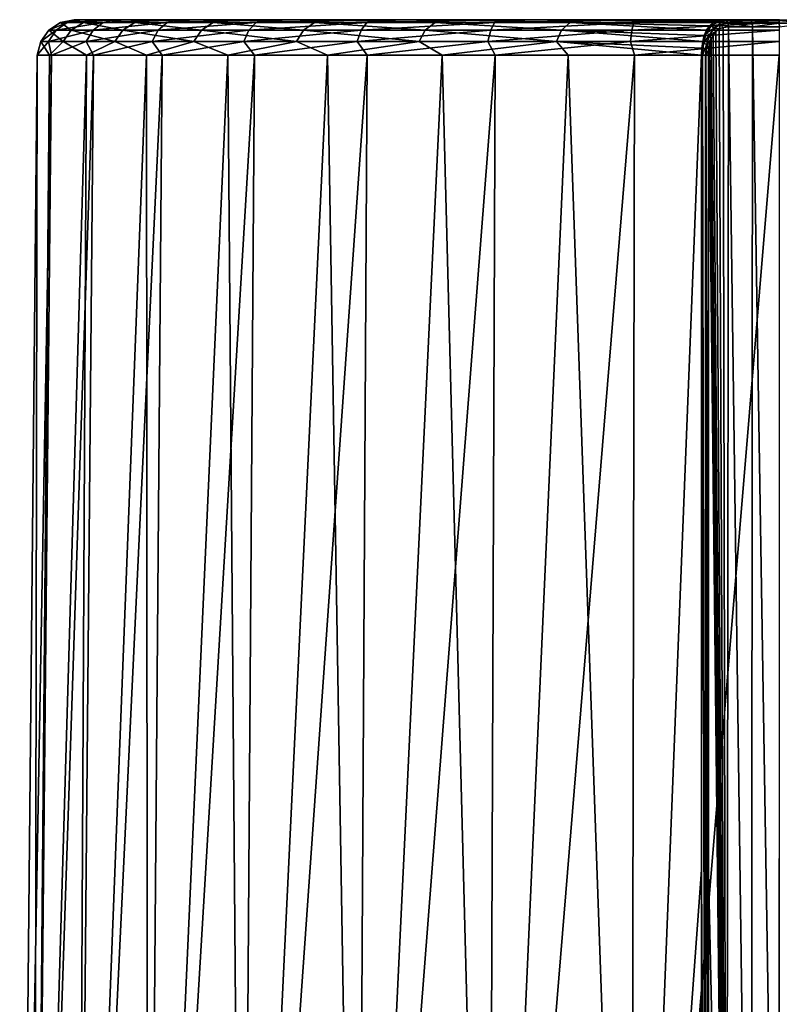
# Model space of a CAD drawing. Header units: millimetres. Extents: x -23 to 23, y 0 to 203.
# Tile 46 of 47: x -21 to 0, y 175 to 203. Entities that reach past the tile are written whole.
import ezdxf

# ---------------------------------------------------------------- set-up
doc = ezdxf.new("R2010")
doc.units = ezdxf.units.MM
doc.header["$LTSCALE"] = 110.116452
for name, color, linetype in [('139', 7, 'CONTINUOUS'), ('140', 7, 'CONTINUOUS'), ('141', 7, 'CONTINUOUS'), ('144', 7, 'CONTINUOUS'), ('145', 7, 'CONTINUOUS'), ('147', 7, 'CONTINUOUS'), ('151', 7, 'CONTINUOUS'), ('152', 7, 'CONTINUOUS')]:
    doc.layers.add(name, color=color, linetype=linetype)

msp = doc.modelspace()

# ---------------------------------------------------------------- linework, layer by layer
at = {"layer": '139', "color": 7, "linetype": 'CONTINUOUS'}
for points in [[(-21.248, 151.852), (-20.84, 151.852, 4.145), (-20.76, 201.66), (-21.248, 151.852)], [(-20.84, 151.852, 4.145), (-19.631, 151.852, 8.131), (-19.382, 201.66, 7.438), (-20.84, 151.852, 4.145)], [(-20.76, 201.66), (-20.84, 151.852, 4.145), (-20.412, 201.66, 3.782), (-20.76, 201.66)], [(-20.412, 201.66, 3.782), (-20.84, 151.852, 4.145), (-19.382, 201.66, 7.438), (-20.412, 201.66, 3.782)], [(-19.631, 151.852, 8.131), (-17.667, 151.852, 11.805), (-17.702, 201.66, 10.845), (-19.631, 151.852, 8.131)], [(-19.382, 201.66, 7.438), (-19.631, 151.852, 8.131), (-17.702, 201.66, 10.845), (-19.382, 201.66, 7.438)], [(-17.702, 201.66, 10.845), (-17.667, 151.852, 11.805), (-15.43, 201.66, 13.888), (-17.702, 201.66, 10.845)], [(-17.667, 151.852, 11.805), (-15.025, 151.852, 15.025), (-15.43, 201.66, 13.888), (-17.667, 151.852, 11.805)], [(-15.43, 201.66, 13.888), (-15.025, 151.852, 15.025), (-12.641, 201.66, 16.467), (-15.43, 201.66, 13.888)], [(-15.025, 151.852, 15.025), (-11.805, 151.852, 17.667), (-12.641, 201.66, 16.467), (-15.025, 151.852, 15.025)], [(-12.641, 201.66, 16.467), (-11.805, 151.852, 17.667), (-9.43, 201.66, 18.495), (-12.641, 201.66, 16.467)], [(-11.805, 151.852, 17.667), (-8.131, 151.852, 19.631), (-9.43, 201.66, 18.495), (-11.805, 151.852, 17.667)], [(-9.43, 201.66, 18.495), (-8.131, 151.852, 19.631), (-5.902, 201.66, 19.903), (-9.43, 201.66, 18.495)], [(-8.131, 151.852, 19.631), (-4.145, 151.852, 20.84), (-5.902, 201.66, 19.903), (-8.131, 151.852, 19.631)], [(-4.145, 151.852, 20.84), (-2.177, 201.66, 20.645), (-5.902, 201.66, 19.903), (-4.145, 151.852, 20.84)], [(-2.177, 201.66, 20.645), (-4.145, 151.852, 20.84), (-2.178, 178.879, 20.87), (-2.177, 201.66, 20.645)], [(-2.178, 155.963, 21.096), (-2.178, 178.879, 20.87), (-4.145, 151.852, 20.84), (-2.178, 155.963, 21.096)]]:
    msp.add_3dface(points, dxfattribs=at)
at = {"layer": '140', "color": 7, "linetype": 'CONTINUOUS'}
for points in [[(-19.72, 202.65, 1.251), (-19.056, 202.65, 5.225), (-19.564, 202.65, -2.775), (-19.72, 202.65, 1.251)], [(-19.564, 202.65, -2.775), (-19.056, 202.65, 5.225), (-18.594, 202.65, -6.686), (-19.564, 202.65, -2.775)], [(-19.056, 202.65, 5.225), (-17.6, 202.65, 8.982), (-18.594, 202.65, -6.686), (-19.056, 202.65, 5.225)], [(-18.594, 202.65, -6.686), (-17.6, 202.65, 8.982), (-16.851, 202.65, -10.319), (-18.594, 202.65, -6.686)], [(-17.6, 202.65, 8.982), (-15.412, 202.65, 12.366), (-16.851, 202.65, -10.319), (-17.6, 202.65, 8.982)], [(-16.851, 202.65, -10.319), (-15.412, 202.65, 12.366), (-14.408, 202.65, -13.523), (-16.851, 202.65, -10.319)], [(-15.412, 202.65, 12.366), (-12.584, 202.65, 15.235), (-14.408, 202.65, -13.523), (-15.412, 202.65, 12.366)], [(-14.408, 202.65, -13.523), (-12.584, 202.65, 15.235), (-11.365, 202.65, -16.164), (-14.408, 202.65, -13.523)], [(-12.584, 202.65, 15.235), (-9.231, 202.65, 17.471), (-11.365, 202.65, -16.164), (-12.584, 202.65, 15.235)], [(-11.365, 202.65, -16.164), (-9.231, 202.65, 17.471), (-7.85, 202.65, -18.134), (-11.365, 202.65, -16.164)], [(-9.231, 202.65, 17.471), (-5.495, 202.65, 18.98), (-7.85, 202.65, -18.134), (-9.231, 202.65, 17.471)], [(-7.85, 202.65, -18.134), (-5.495, 202.65, 18.98), (-4.008, 202.65, -19.349), (-7.85, 202.65, -18.134)], [(-5.495, 202.65, 18.98), (-1.544, 202.65, 19.699), (-4.008, 202.65, -19.349), (-5.495, 202.65, 18.98)], [(-1.544, 202.65, 19.699), (-0.818, 202.65, 19.293), (-4.008, 202.65, -19.349), (-1.544, 202.65, 19.699)], [(-4.008, 202.65, -19.349), (-0.818, 202.65, 19.293), (0, 202.65, -19.76), (-4.008, 202.65, -19.349)], [(-0.818, 202.65, 19.293), (0.004, 202.65, 19.152), (0, 202.65, -19.76), (-0.818, 202.65, 19.293)]]:
    msp.add_3dface(points, dxfattribs=at)
at = {"layer": '141', "color": 7, "linetype": 'CONTINUOUS'}
for points in [[(-21.248, 151.852), (-20.76, 201.66), (-20.361, 201.66, -4.05), (-21.248, 151.852)], [(-21.248, 151.852), (-20.361, 201.66, -4.05), (-20.84, 151.852, -4.145), (-21.248, 151.852)], [(-20.361, 201.66, -4.05), (-19.179, 201.66, -7.944), (-20.84, 151.852, -4.145), (-20.361, 201.66, -4.05)], [(-20.84, 151.852, -4.145), (-19.179, 201.66, -7.944), (-19.631, 151.852, -8.131), (-20.84, 151.852, -4.145)], [(-19.179, 201.66, -7.944), (-17.261, 201.66, -11.533), (-19.631, 151.852, -8.131), (-19.179, 201.66, -7.944)], [(-19.631, 151.852, -8.131), (-17.261, 201.66, -11.533), (-17.667, 151.852, -11.805), (-19.631, 151.852, -8.131)], [(-17.261, 201.66, -11.533), (-14.679, 201.66, -14.679), (-17.667, 151.852, -11.805), (-17.261, 201.66, -11.533)], [(-17.667, 151.852, -11.805), (-14.679, 201.66, -14.679), (-15.025, 151.852, -15.025), (-17.667, 151.852, -11.805)], [(-14.679, 201.66, -14.679), (-11.533, 201.66, -17.261), (-15.025, 151.852, -15.025), (-14.679, 201.66, -14.679)], [(-15.025, 151.852, -15.025), (-11.533, 201.66, -17.261), (-11.805, 151.852, -17.667), (-15.025, 151.852, -15.025)], [(-11.533, 201.66, -17.261), (-7.944, 201.66, -19.179), (-11.805, 151.852, -17.667), (-11.533, 201.66, -17.261)], [(-11.805, 151.852, -17.667), (-7.944, 201.66, -19.179), (-8.131, 151.852, -19.631), (-11.805, 151.852, -17.667)], [(-7.944, 201.66, -19.179), (-4.05, 201.66, -20.361), (-8.131, 151.852, -19.631), (-7.944, 201.66, -19.179)], [(-8.131, 151.852, -19.631), (-4.05, 201.66, -20.361), (-4.145, 151.852, -20.84), (-8.131, 151.852, -19.631)], [(-4.05, 201.66, -20.361), (0, 201.66, -20.76), (-4.145, 151.852, -20.84), (-4.05, 201.66, -20.361)], [(-4.145, 151.852, -20.84), (0, 201.66, -20.76), (0, 151.852, -21.248), (-4.145, 151.852, -20.84)]]:
    msp.add_3dface(points, dxfattribs=at)
at = {"layer": '144', "color": 7, "linetype": 'CONTINUOUS'}
for points in [[(-20.109, 202.575, 1.125), (-19.922, 202.575, -2.959), (-20.436, 202.36, 1.055), (-20.109, 202.575, 1.125)], [(-19.805, 202.36, 5.149), (-20.109, 202.575, 1.125), (-20.436, 202.36, 1.055), (-19.805, 202.36, 5.149)], [(-20.436, 202.36, 1.055), (-19.922, 202.575, -2.959), (-20.23, 202.36, -3.083), (-20.436, 202.36, 1.055)], [(-19.922, 202.575, -2.959), (-18.914, 202.575, -6.921), (-20.23, 202.36, -3.083), (-19.922, 202.575, -2.959)], [(-20.23, 202.36, -3.083), (-18.914, 202.575, -6.921), (-19.195, 202.36, -7.094), (-20.23, 202.36, -3.083)], [(-19.72, 202.65, 1.251), (-19.564, 202.65, -2.775), (-20.109, 202.575, 1.125), (-19.72, 202.65, 1.251)], [(-19.467, 202.575, 5.163), (-19.72, 202.65, 1.251), (-20.109, 202.575, 1.125), (-19.467, 202.575, 5.163)], [(-20.109, 202.575, 1.125), (-19.564, 202.65, -2.775), (-19.922, 202.575, -2.959), (-20.109, 202.575, 1.125)], [(-19.467, 202.575, 5.163), (-20.109, 202.575, 1.125), (-19.805, 202.36, 5.149), (-19.467, 202.575, 5.163)], [(-19.564, 202.65, -2.775), (-18.594, 202.65, -6.686), (-19.922, 202.575, -2.959), (-19.564, 202.65, -2.775)], [(-19.922, 202.575, -2.959), (-18.594, 202.65, -6.686), (-18.914, 202.575, -6.921), (-19.922, 202.575, -2.959)], [(-18.362, 202.36, 9.032), (-19.467, 202.575, 5.163), (-19.805, 202.36, 5.149), (-18.362, 202.36, 9.032)], [(-19.056, 202.65, 5.225), (-19.72, 202.65, 1.251), (-19.467, 202.575, 5.163), (-19.056, 202.65, 5.225)], [(-18.024, 202.575, 8.987), (-19.056, 202.65, 5.225), (-19.467, 202.575, 5.163), (-18.024, 202.575, 8.987)], [(-18.024, 202.575, 8.987), (-19.467, 202.575, 5.163), (-18.362, 202.36, 9.032), (-18.024, 202.575, 8.987)], [(-18.914, 202.575, -6.921), (-17.127, 202.575, -10.598), (-19.195, 202.36, -7.094), (-18.914, 202.575, -6.921)], [(-19.195, 202.36, -7.094), (-17.127, 202.575, -10.598), (-17.372, 202.36, -10.815), (-19.195, 202.36, -7.094)], [(-17.6, 202.65, 8.982), (-19.056, 202.65, 5.225), (-18.024, 202.575, 8.987), (-17.6, 202.65, 8.982)], [(-18.594, 202.65, -6.686), (-16.851, 202.65, -10.319), (-18.914, 202.575, -6.921), (-18.594, 202.65, -6.686)], [(-18.914, 202.575, -6.921), (-16.851, 202.65, -10.319), (-17.127, 202.575, -10.598), (-18.914, 202.575, -6.921)], [(-16.167, 202.36, 12.546), (-18.024, 202.575, 8.987), (-18.362, 202.36, 9.032), (-16.167, 202.36, 12.546)], [(-15.837, 202.575, 12.442), (-17.6, 202.65, 8.982), (-18.024, 202.575, 8.987), (-15.837, 202.575, 12.442)], [(-15.837, 202.575, 12.442), (-18.024, 202.575, 8.987), (-16.167, 202.36, 12.546), (-15.837, 202.575, 12.442)], [(-15.412, 202.65, 12.366), (-17.6, 202.65, 8.982), (-15.837, 202.575, 12.442), (-15.412, 202.65, 12.366)], [(-17.127, 202.575, -10.598), (-14.634, 202.575, -13.838), (-17.372, 202.36, -10.815), (-17.127, 202.575, -10.598)], [(-17.372, 202.36, -10.815), (-14.634, 202.575, -13.838), (-14.838, 202.36, -14.092), (-17.372, 202.36, -10.815)], [(-16.851, 202.65, -10.319), (-14.408, 202.65, -13.523), (-17.127, 202.575, -10.598), (-16.851, 202.65, -10.319)], [(-17.127, 202.575, -10.598), (-14.408, 202.65, -13.523), (-14.634, 202.575, -13.838), (-17.127, 202.575, -10.598)], [(-13.309, 202.36, 15.545), (-15.837, 202.575, 12.442), (-16.167, 202.36, 12.546), (-13.309, 202.36, 15.545)], [(-12.999, 202.575, 15.384), (-15.412, 202.65, 12.366), (-15.837, 202.575, 12.442), (-12.999, 202.575, 15.384)], [(-12.999, 202.575, 15.384), (-15.837, 202.575, 12.442), (-13.309, 202.36, 15.545), (-12.999, 202.575, 15.384)], [(-12.584, 202.65, 15.235), (-15.412, 202.65, 12.366), (-12.999, 202.575, 15.384), (-12.584, 202.65, 15.235)], [(-14.634, 202.575, -13.838), (-11.538, 202.575, -16.508), (-14.838, 202.36, -14.092), (-14.634, 202.575, -13.838)], [(-14.838, 202.36, -14.092), (-11.538, 202.575, -16.508), (-11.696, 202.36, -16.792), (-14.838, 202.36, -14.092)], [(-14.408, 202.65, -13.523), (-11.365, 202.65, -16.164), (-14.634, 202.575, -13.838), (-14.408, 202.65, -13.523)], [(-14.634, 202.575, -13.838), (-11.365, 202.65, -16.164), (-11.538, 202.575, -16.508), (-14.634, 202.575, -13.838)], [(-9.905, 202.36, 17.907), (-12.999, 202.575, 15.384), (-13.309, 202.36, 15.545), (-9.905, 202.36, 17.907)], [(-9.624, 202.575, 17.692), (-12.584, 202.65, 15.235), (-12.999, 202.575, 15.384), (-9.624, 202.575, 17.692)], [(-9.624, 202.575, 17.692), (-12.999, 202.575, 15.384), (-9.905, 202.36, 17.907), (-9.624, 202.575, 17.692)], [(-9.231, 202.65, 17.471), (-12.584, 202.65, 15.235), (-9.624, 202.575, 17.692), (-9.231, 202.65, 17.471)], [(-11.538, 202.575, -16.508), (-7.967, 202.575, -18.498), (-11.696, 202.36, -16.792), (-11.538, 202.575, -16.508)], [(-11.696, 202.36, -16.792), (-7.967, 202.575, -18.498), (-8.074, 202.36, -18.803), (-11.696, 202.36, -16.792)], [(-11.365, 202.65, -16.164), (-7.85, 202.65, -18.134), (-11.538, 202.575, -16.508), (-11.365, 202.65, -16.164)], [(-11.538, 202.575, -16.508), (-7.85, 202.65, -18.134), (-7.967, 202.575, -18.498), (-11.538, 202.575, -16.508)], [(-6.096, 202.36, 19.535), (-9.624, 202.575, 17.692), (-9.905, 202.36, 17.907), (-6.096, 202.36, 19.535)], [(-5.853, 202.575, 19.271), (-9.231, 202.65, 17.471), (-9.624, 202.575, 17.692), (-5.853, 202.575, 19.271)], [(-5.853, 202.575, 19.271), (-9.624, 202.575, 17.692), (-6.096, 202.36, 19.535), (-5.853, 202.575, 19.271)], [(-5.495, 202.65, 18.98), (-9.231, 202.65, 17.471), (-5.853, 202.575, 19.271), (-5.495, 202.65, 18.98)], [(-7.967, 202.575, -18.498), (-4.067, 202.575, -19.725), (-8.074, 202.36, -18.803), (-7.967, 202.575, -18.498)], [(-8.074, 202.36, -18.803), (-4.067, 202.575, -19.725), (-4.121, 202.36, -20.044), (-8.074, 202.36, -18.803)], [(-7.85, 202.65, -18.134), (-4.008, 202.65, -19.349), (-7.967, 202.575, -18.498), (-7.85, 202.65, -18.134)], [(-7.967, 202.575, -18.498), (-4.008, 202.65, -19.349), (-4.067, 202.575, -19.725), (-7.967, 202.575, -18.498)], [(-2.037, 202.36, 20.362), (-5.853, 202.575, 19.271), (-6.096, 202.36, 19.535), (-2.037, 202.36, 20.362)], [(-1.843, 202.575, 20.056), (-5.495, 202.65, 18.98), (-5.853, 202.575, 19.271), (-1.843, 202.575, 20.056)], [(-1.843, 202.575, 20.056), (-5.853, 202.575, 19.271), (-1.849, 202.571, 20.064), (-1.843, 202.575, 20.056)], [(-1.849, 202.571, 20.064), (-5.853, 202.575, 19.271), (-1.955, 202.48, 20.223), (-1.849, 202.571, 20.064)], [(-1.955, 202.48, 20.223), (-5.853, 202.575, 19.271), (-2.037, 202.36, 20.362), (-1.955, 202.48, 20.223)], [(-1.544, 202.65, 19.699), (-5.495, 202.65, 18.98), (-1.71, 202.63, 19.883), (-1.544, 202.65, 19.699)], [(-1.71, 202.63, 19.883), (-5.495, 202.65, 18.98), (-1.843, 202.575, 20.056), (-1.71, 202.63, 19.883)], [(-4.067, 202.575, -19.725), (0, 202.575, -20.14), (-4.121, 202.36, -20.044), (-4.067, 202.575, -19.725)], [(-4.121, 202.36, -20.044), (0, 202.575, -20.14), (0, 202.36, -20.464), (-4.121, 202.36, -20.044)], [(-4.008, 202.65, -19.349), (0, 202.65, -19.76), (-4.067, 202.575, -19.725), (-4.008, 202.65, -19.349)], [(-4.067, 202.575, -19.725), (0, 202.65, -19.76), (0, 202.575, -20.14), (-4.067, 202.575, -19.725)], [(-20.436, 202.36, 1.055), (-20.23, 202.36, -3.083), (-20.656, 202.039, 1.02), (-20.436, 202.36, 1.055)], [(-20.029, 202.039, 5.154), (-20.436, 202.36, 1.055), (-20.656, 202.039, 1.02), (-20.029, 202.039, 5.154)], [(-20.656, 202.039, 1.02), (-20.23, 202.36, -3.083), (-20.439, 202.039, -3.155), (-20.656, 202.039, 1.02)], [(-20.23, 202.36, -3.083), (-19.195, 202.36, -7.094), (-20.439, 202.039, -3.155), (-20.23, 202.36, -3.083)], [(-20.439, 202.039, -3.155), (-19.195, 202.36, -7.094), (-19.387, 202.039, -7.202), (-20.439, 202.039, -3.155)], [(-19.805, 202.36, 5.149), (-20.436, 202.36, 1.055), (-20.029, 202.039, 5.154), (-19.805, 202.36, 5.149)], [(-18.583, 202.039, 9.077), (-19.805, 202.36, 5.149), (-20.029, 202.039, 5.154), (-18.583, 202.039, 9.077)], [(-18.362, 202.36, 9.032), (-19.805, 202.36, 5.149), (-18.583, 202.039, 9.077), (-18.362, 202.36, 9.032)], [(-19.195, 202.36, -7.094), (-17.372, 202.36, -10.815), (-19.387, 202.039, -7.202), (-19.195, 202.36, -7.094)], [(-19.387, 202.039, -7.202), (-17.372, 202.36, -10.815), (-17.542, 202.039, -10.954), (-19.387, 202.039, -7.202)], [(-16.377, 202.039, 12.629), (-18.362, 202.36, 9.032), (-18.583, 202.039, 9.077), (-16.377, 202.039, 12.629)], [(-16.167, 202.36, 12.546), (-18.362, 202.36, 9.032), (-16.377, 202.039, 12.629), (-16.167, 202.36, 12.546)], [(-17.372, 202.36, -10.815), (-14.838, 202.36, -14.092), (-17.542, 202.039, -10.954), (-17.372, 202.36, -10.815)], [(-17.542, 202.039, -10.954), (-14.838, 202.36, -14.092), (-14.98, 202.039, -14.259), (-17.542, 202.039, -10.954)], [(-13.502, 202.039, 15.665), (-16.167, 202.36, 12.546), (-16.377, 202.039, 12.629), (-13.502, 202.039, 15.665)], [(-13.309, 202.36, 15.545), (-16.167, 202.36, 12.546), (-13.502, 202.039, 15.665), (-13.309, 202.36, 15.545)], [(-14.838, 202.36, -14.092), (-11.696, 202.36, -16.792), (-14.98, 202.039, -14.259), (-14.838, 202.36, -14.092)], [(-14.98, 202.039, -14.259), (-11.696, 202.36, -16.792), (-11.806, 202.039, -16.98), (-14.98, 202.039, -14.259)], [(-10.076, 202.039, 18.061), (-13.309, 202.36, 15.545), (-13.502, 202.039, 15.665), (-10.076, 202.039, 18.061)], [(-9.905, 202.36, 17.907), (-13.309, 202.36, 15.545), (-10.076, 202.039, 18.061), (-9.905, 202.36, 17.907)], [(-11.696, 202.36, -16.792), (-8.074, 202.36, -18.803), (-11.806, 202.039, -16.98), (-11.696, 202.36, -16.792)], [(-11.806, 202.039, -16.98), (-8.074, 202.36, -18.803), (-8.149, 202.039, -19.008), (-11.806, 202.039, -16.98)], [(-6.237, 202.039, 19.718), (-9.905, 202.36, 17.907), (-10.076, 202.039, 18.061), (-6.237, 202.039, 19.718)], [(-6.096, 202.36, 19.535), (-9.905, 202.36, 17.907), (-6.237, 202.039, 19.718), (-6.096, 202.36, 19.535)], [(-8.074, 202.36, -18.803), (-4.121, 202.36, -20.044), (-8.149, 202.039, -19.008), (-8.074, 202.36, -18.803)], [(-8.149, 202.039, -19.008), (-4.121, 202.36, -20.044), (-4.16, 202.039, -20.258), (-8.149, 202.039, -19.008)], [(-2.144, 202.039, 20.57), (-6.096, 202.36, 19.535), (-6.237, 202.039, 19.718), (-2.144, 202.039, 20.57)], [(-2.037, 202.36, 20.362), (-6.096, 202.36, 19.535), (-2.1, 202.209, 20.481), (-2.037, 202.36, 20.362)], [(-2.1, 202.209, 20.481), (-6.096, 202.36, 19.535), (-2.144, 202.039, 20.57), (-2.1, 202.209, 20.481)], [(-4.121, 202.36, -20.044), (0, 202.36, -20.464), (-4.16, 202.039, -20.258), (-4.121, 202.36, -20.044)], [(-4.16, 202.039, -20.258), (0, 202.36, -20.464), (0, 202.039, -20.681), (-4.16, 202.039, -20.258)], [(-20.76, 201.66), (-20.412, 201.66, 3.782), (-20.656, 202.039, 1.02), (-20.76, 201.66)], [(-20.361, 201.66, -4.05), (-20.76, 201.66), (-20.439, 202.039, -3.155), (-20.361, 201.66, -4.05)], [(-20.76, 201.66), (-20.656, 202.039, 1.02), (-20.439, 202.039, -3.155), (-20.76, 201.66)], [(-20.412, 201.66, 3.782), (-20.029, 202.039, 5.154), (-20.656, 202.039, 1.02), (-20.412, 201.66, 3.782)], [(-20.361, 201.66, -4.05), (-20.439, 202.039, -3.155), (-19.387, 202.039, -7.202), (-20.361, 201.66, -4.05)], [(-20.412, 201.66, 3.782), (-19.382, 201.66, 7.438), (-20.029, 202.039, 5.154), (-20.412, 201.66, 3.782)], [(-19.179, 201.66, -7.944), (-20.361, 201.66, -4.05), (-19.387, 202.039, -7.202), (-19.179, 201.66, -7.944)], [(-19.382, 201.66, 7.438), (-18.583, 202.039, 9.077), (-20.029, 202.039, 5.154), (-19.382, 201.66, 7.438)], [(-19.179, 201.66, -7.944), (-19.387, 202.039, -7.202), (-17.542, 202.039, -10.954), (-19.179, 201.66, -7.944)], [(-19.382, 201.66, 7.438), (-17.702, 201.66, 10.845), (-18.583, 202.039, 9.077), (-19.382, 201.66, 7.438)], [(-17.261, 201.66, -11.533), (-19.179, 201.66, -7.944), (-17.542, 202.039, -10.954), (-17.261, 201.66, -11.533)], [(-17.702, 201.66, 10.845), (-16.377, 202.039, 12.629), (-18.583, 202.039, 9.077), (-17.702, 201.66, 10.845)], [(-17.702, 201.66, 10.845), (-15.43, 201.66, 13.888), (-16.377, 202.039, 12.629), (-17.702, 201.66, 10.845)], [(-17.261, 201.66, -11.533), (-17.542, 202.039, -10.954), (-14.98, 202.039, -14.259), (-17.261, 201.66, -11.533)], [(-14.679, 201.66, -14.679), (-17.261, 201.66, -11.533), (-14.98, 202.039, -14.259), (-14.679, 201.66, -14.679)], [(-15.43, 201.66, 13.888), (-13.502, 202.039, 15.665), (-16.377, 202.039, 12.629), (-15.43, 201.66, 13.888)], [(-15.43, 201.66, 13.888), (-12.641, 201.66, 16.467), (-13.502, 202.039, 15.665), (-15.43, 201.66, 13.888)], [(-14.679, 201.66, -14.679), (-14.98, 202.039, -14.259), (-11.806, 202.039, -16.98), (-14.679, 201.66, -14.679)], [(-11.533, 201.66, -17.261), (-14.679, 201.66, -14.679), (-11.806, 202.039, -16.98), (-11.533, 201.66, -17.261)], [(-12.641, 201.66, 16.467), (-10.076, 202.039, 18.061), (-13.502, 202.039, 15.665), (-12.641, 201.66, 16.467)], [(-12.641, 201.66, 16.467), (-9.43, 201.66, 18.495), (-10.076, 202.039, 18.061), (-12.641, 201.66, 16.467)], [(-11.533, 201.66, -17.261), (-11.806, 202.039, -16.98), (-8.149, 202.039, -19.008), (-11.533, 201.66, -17.261)], [(-7.944, 201.66, -19.179), (-11.533, 201.66, -17.261), (-8.149, 202.039, -19.008), (-7.944, 201.66, -19.179)], [(-9.43, 201.66, 18.495), (-6.237, 202.039, 19.718), (-10.076, 202.039, 18.061), (-9.43, 201.66, 18.495)], [(-9.43, 201.66, 18.495), (-5.902, 201.66, 19.903), (-6.237, 202.039, 19.718), (-9.43, 201.66, 18.495)], [(-7.944, 201.66, -19.179), (-8.149, 202.039, -19.008), (-4.16, 202.039, -20.258), (-7.944, 201.66, -19.179)], [(-4.05, 201.66, -20.361), (-7.944, 201.66, -19.179), (-4.16, 202.039, -20.258), (-4.05, 201.66, -20.361)], [(-5.902, 201.66, 19.903), (-2.177, 201.66, 20.645), (-6.237, 202.039, 19.718), (-5.902, 201.66, 19.903)], [(-6.237, 202.039, 19.718), (-2.177, 201.66, 20.645), (-2.169, 201.853, 20.625), (-6.237, 202.039, 19.718)], [(-2.144, 202.039, 20.57), (-6.237, 202.039, 19.718), (-2.169, 201.853, 20.625), (-2.144, 202.039, 20.57)], [(-4.05, 201.66, -20.361), (-4.16, 202.039, -20.258), (0, 202.039, -20.681), (-4.05, 201.66, -20.361)], [(0, 201.66, -20.76), (-4.05, 201.66, -20.361), (0, 202.039, -20.681), (0, 201.66, -20.76)]]:
    msp.add_3dface(points, dxfattribs=at)
at = {"layer": '145', "color": 7, "linetype": 'CONTINUOUS'}
for points in [[(-1.78, 202.32, 20.227), (-1.48, 155.955, 20.363), (-1.687, 202.391, 20.114), (-1.78, 202.32, 20.227)], [(-1.687, 202.391, 20.114), (-1.48, 155.955, 20.363), (-1.569, 202.435, 19.989), (-1.687, 202.391, 20.114)], [(-1.48, 155.955, 20.363), (-1.418, 202.452, 19.855), (-1.569, 202.435, 19.989), (-1.48, 155.955, 20.363)], [(-0.791, 155.951, 19.951), (-1.418, 202.452, 19.855), (-1.48, 155.955, 20.363), (-0.791, 155.951, 19.951)], [(-0.752, 202.452, 19.481), (-1.418, 202.452, 19.855), (-0.791, 155.951, 19.951), (-0.752, 202.452, 19.481)], [(0, 155.95, 19.808), (-0.752, 202.452, 19.481), (-0.791, 155.951, 19.951), (0, 155.95, 19.808)], [(0.001, 202.452, 19.352), (-0.752, 202.452, 19.481), (0, 155.95, 19.808), (0.001, 202.452, 19.352)], [(-1.909, 202.11, 20.415), (-1.48, 155.955, 20.363), (-1.854, 202.226, 20.329), (-1.909, 202.11, 20.415)], [(-1.854, 202.226, 20.329), (-1.48, 155.955, 20.363), (-1.78, 202.32, 20.227), (-1.854, 202.226, 20.329)], [(-1.972, 201.82, 20.525), (-1.48, 155.955, 20.363), (-1.949, 201.973, 20.482), (-1.972, 201.82, 20.525)], [(-1.949, 201.973, 20.482), (-1.48, 155.955, 20.363), (-1.909, 202.11, 20.415), (-1.949, 201.973, 20.482)], [(-1.981, 178.826, 20.766), (-1.48, 155.955, 20.363), (-1.98, 201.659, 20.541), (-1.981, 178.826, 20.766)], [(-1.98, 201.659, 20.541), (-1.48, 155.955, 20.363), (-1.972, 201.82, 20.525), (-1.98, 201.659, 20.541)], [(-1.981, 155.962, 20.991), (-1.48, 155.955, 20.363), (-1.981, 178.826, 20.766), (-1.981, 155.962, 20.991)]]:
    msp.add_3dface(points, dxfattribs=at)
at = {"layer": '147', "color": 7, "linetype": 'CONTINUOUS'}
for points in [[(-0.818, 202.65, 19.293), (-1.544, 202.65, 19.699), (-0.786, 202.624, 19.386), (-0.818, 202.65, 19.293)], [(-1.544, 202.65, 19.699), (-1.481, 202.624, 19.777), (-0.786, 202.624, 19.386), (-1.544, 202.65, 19.699)], [(-1.435, 202.551, 19.833), (-0.762, 202.551, 19.455), (-1.481, 202.624, 19.777), (-1.435, 202.551, 19.833)], [(-1.481, 202.624, 19.777), (-0.762, 202.551, 19.455), (-0.786, 202.624, 19.386), (-1.481, 202.624, 19.777)], [(-1.418, 202.452, 19.855), (-0.752, 202.452, 19.481), (-1.435, 202.551, 19.833), (-1.418, 202.452, 19.855)], [(-1.435, 202.551, 19.833), (-0.752, 202.452, 19.481), (-0.762, 202.551, 19.455), (-1.435, 202.551, 19.833)], [(0.004, 202.65, 19.152), (-0.818, 202.65, 19.293), (-0.001, 202.624, 19.251), (0.004, 202.65, 19.152)], [(-0.818, 202.65, 19.293), (-0.786, 202.624, 19.386), (-0.001, 202.624, 19.251), (-0.818, 202.65, 19.293)], [(-0.762, 202.551, 19.455), (-0.001, 202.551, 19.324), (-0.786, 202.624, 19.386), (-0.762, 202.551, 19.455)], [(-0.786, 202.624, 19.386), (-0.001, 202.551, 19.324), (-0.001, 202.624, 19.251), (-0.786, 202.624, 19.386)], [(-0.762, 202.551, 19.455), (-0.752, 202.452, 19.481), (-0.001, 202.551, 19.324), (-0.762, 202.551, 19.455)], [(-0.752, 202.452, 19.481), (0.001, 202.452, 19.352), (-0.001, 202.551, 19.324), (-0.752, 202.452, 19.481)], [(0.004, 202.65, 19.152), (-0.001, 202.624, 19.251), (0.785, 202.624, 19.386), (0.004, 202.65, 19.152)], [(-0.001, 202.551, 19.324), (0.761, 202.551, 19.455), (-0.001, 202.624, 19.251), (-0.001, 202.551, 19.324)], [(-0.001, 202.624, 19.251), (0.761, 202.551, 19.455), (0.785, 202.624, 19.386), (-0.001, 202.624, 19.251)], [(-0.001, 202.551, 19.324), (0.001, 202.452, 19.352), (0.761, 202.551, 19.455), (-0.001, 202.551, 19.324)]]:
    msp.add_3dface(points, dxfattribs=at)
at = {"layer": '151', "color": 7, "linetype": 'CONTINUOUS'}
for points in [[(-2.177, 201.66, 20.645), (-2.178, 178.879, 20.87), (-2.15, 201.66, 20.646), (-2.177, 201.66, 20.645)], [(-2.15, 201.66, 20.646), (-2.178, 178.879, 20.87), (-2.064, 155.962, 21.073), (-2.15, 201.66, 20.646)], [(-2.15, 201.66, 20.646), (-2.064, 155.962, 21.073), (-2.063, 201.66, 20.623), (-2.15, 201.66, 20.646)], [(-2.064, 155.962, 21.073), (-1.981, 155.962, 20.991), (-2.051, 201.66, 20.616), (-2.064, 155.962, 21.073)], [(-2.063, 201.66, 20.623), (-2.064, 155.962, 21.073), (-2.051, 201.66, 20.616), (-2.063, 201.66, 20.623)], [(-1.981, 155.962, 20.991), (-1.981, 178.826, 20.766), (-2.051, 201.66, 20.616), (-1.981, 155.962, 20.991)], [(-1.981, 178.826, 20.766), (-1.98, 201.659, 20.541), (-2.051, 201.66, 20.616), (-1.981, 178.826, 20.766)], [(-2.178, 155.963, 21.096), (-2.064, 155.962, 21.073), (-2.178, 178.879, 20.87), (-2.178, 155.963, 21.096)]]:
    msp.add_3dface(points, dxfattribs=at)
at = {"layer": '152', "color": 7, "linetype": 'CONTINUOUS'}
for points in [[(-2.043, 202.273, 20.437), (-1.823, 202.415, 20.238), (-1.902, 202.479, 20.221), (-2.043, 202.273, 20.437)], [(-2.037, 202.36, 20.362), (-2.043, 202.273, 20.437), (-1.902, 202.479, 20.221), (-2.037, 202.36, 20.362)], [(-1.952, 202.224, 20.431), (-1.823, 202.415, 20.238), (-2.043, 202.273, 20.437), (-1.952, 202.224, 20.431)], [(-1.955, 202.48, 20.223), (-2.037, 202.36, 20.362), (-1.902, 202.479, 20.221), (-1.955, 202.48, 20.223)], [(-1.849, 202.571, 20.064), (-1.955, 202.48, 20.223), (-1.902, 202.479, 20.221), (-1.849, 202.571, 20.064)], [(-1.952, 202.224, 20.431), (-1.78, 202.32, 20.227), (-1.823, 202.415, 20.238), (-1.952, 202.224, 20.431)], [(-1.902, 202.479, 20.221), (-1.646, 202.52, 20.029), (-1.709, 202.591, 19.988), (-1.902, 202.479, 20.221)], [(-1.849, 202.571, 20.064), (-1.902, 202.479, 20.221), (-1.709, 202.591, 19.988), (-1.849, 202.571, 20.064)], [(-1.823, 202.415, 20.238), (-1.646, 202.52, 20.029), (-1.902, 202.479, 20.221), (-1.823, 202.415, 20.238)], [(-1.843, 202.575, 20.056), (-1.849, 202.571, 20.064), (-1.709, 202.591, 19.988), (-1.843, 202.575, 20.056)], [(-1.71, 202.63, 19.883), (-1.843, 202.575, 20.056), (-1.709, 202.591, 19.988), (-1.71, 202.63, 19.883)], [(-1.823, 202.415, 20.238), (-1.687, 202.391, 20.114), (-1.646, 202.52, 20.029), (-1.823, 202.415, 20.238)], [(-1.78, 202.32, 20.227), (-1.687, 202.391, 20.114), (-1.823, 202.415, 20.238), (-1.78, 202.32, 20.227)], [(-1.544, 202.65, 19.699), (-1.71, 202.63, 19.883), (-1.481, 202.624, 19.777), (-1.544, 202.65, 19.699)], [(-1.481, 202.624, 19.777), (-1.71, 202.63, 19.883), (-1.709, 202.591, 19.988), (-1.481, 202.624, 19.777)], [(-1.435, 202.551, 19.833), (-1.481, 202.624, 19.777), (-1.709, 202.591, 19.988), (-1.435, 202.551, 19.833)], [(-1.646, 202.52, 20.029), (-1.435, 202.551, 19.833), (-1.709, 202.591, 19.988), (-1.646, 202.52, 20.029)], [(-1.687, 202.391, 20.114), (-1.569, 202.435, 19.989), (-1.646, 202.52, 20.029), (-1.687, 202.391, 20.114)], [(-1.418, 202.452, 19.855), (-1.435, 202.551, 19.833), (-1.646, 202.52, 20.029), (-1.418, 202.452, 19.855)], [(-1.569, 202.435, 19.989), (-1.418, 202.452, 19.855), (-1.646, 202.52, 20.029), (-1.569, 202.435, 19.989)], [(-2.1, 202.209, 20.481), (-2.144, 202.039, 20.57), (-2.043, 202.273, 20.437), (-2.1, 202.209, 20.481)], [(-2.144, 202.039, 20.57), (-2.124, 201.988, 20.589), (-2.043, 202.273, 20.437), (-2.144, 202.039, 20.57)], [(-2.124, 201.988, 20.589), (-1.952, 202.224, 20.431), (-2.043, 202.273, 20.437), (-2.124, 201.988, 20.589)], [(-2.027, 201.962, 20.566), (-1.952, 202.224, 20.431), (-2.124, 201.988, 20.589), (-2.027, 201.962, 20.566)], [(-2.037, 202.36, 20.362), (-2.1, 202.209, 20.481), (-2.043, 202.273, 20.437), (-2.037, 202.36, 20.362)], [(-2.027, 201.962, 20.566), (-1.909, 202.11, 20.415), (-1.952, 202.224, 20.431), (-2.027, 201.962, 20.566)], [(-1.854, 202.226, 20.329), (-1.78, 202.32, 20.227), (-1.952, 202.224, 20.431), (-1.854, 202.226, 20.329)], [(-1.909, 202.11, 20.415), (-1.854, 202.226, 20.329), (-1.952, 202.224, 20.431), (-1.909, 202.11, 20.415)], [(-2.169, 201.853, 20.625), (-2.177, 201.66, 20.645), (-2.124, 201.988, 20.589), (-2.169, 201.853, 20.625)], [(-2.177, 201.66, 20.645), (-2.15, 201.66, 20.646), (-2.124, 201.988, 20.589), (-2.177, 201.66, 20.645)], [(-2.144, 202.039, 20.57), (-2.169, 201.853, 20.625), (-2.124, 201.988, 20.589), (-2.144, 202.039, 20.57)], [(-2.15, 201.66, 20.646), (-2.027, 201.962, 20.566), (-2.124, 201.988, 20.589), (-2.15, 201.66, 20.646)], [(-2.15, 201.66, 20.646), (-2.063, 201.66, 20.623), (-2.027, 201.962, 20.566), (-2.15, 201.66, 20.646)], [(-2.063, 201.66, 20.623), (-2.051, 201.66, 20.616), (-2.027, 201.962, 20.566), (-2.063, 201.66, 20.623)], [(-2.051, 201.66, 20.616), (-1.972, 201.82, 20.525), (-2.027, 201.962, 20.566), (-2.051, 201.66, 20.616)], [(-1.949, 201.973, 20.482), (-1.909, 202.11, 20.415), (-2.027, 201.962, 20.566), (-1.949, 201.973, 20.482)], [(-1.972, 201.82, 20.525), (-1.949, 201.973, 20.482), (-2.027, 201.962, 20.566), (-1.972, 201.82, 20.525)], [(-1.98, 201.659, 20.541), (-1.972, 201.82, 20.525), (-2.051, 201.66, 20.616), (-1.98, 201.659, 20.541)]]:
    msp.add_3dface(points, dxfattribs=at)

doc.saveas('drawing.dxf')
